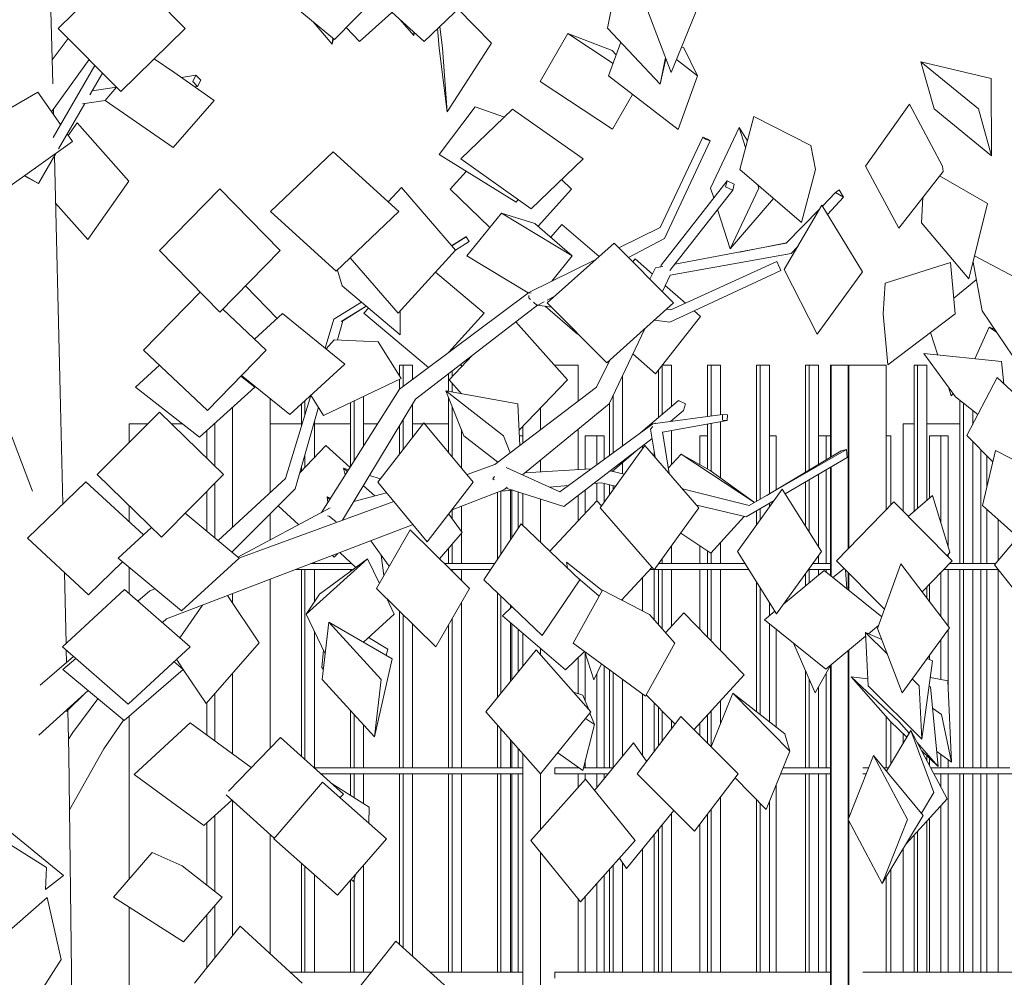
# Model space of a CAD drawing. Extents: x 169645 to 508157, y -5167 to 165945.
# Tile 4 of 130: x 262756 to 264434, y 5907 to 7539. Entities that reach past the tile are written whole.
import ezdxf

# ---------------------------------------------------------------- set-up
doc = ezdxf.new("R2010")
doc.units = 0
doc.header["$MEASUREMENT"] = 0
for name, color, linetype in [('Murs Périphériques', 7, 'Continuous'), ('Plomberie Sanitaire', 7, 'Continuous'), ('Végétation', 7, 'Continuous')]:
    doc.layers.add(name, color=color, linetype=linetype)

msp = doc.modelspace()

# ---------------------------------------------------------------- linework, layer by layer
at = {"layer": 'Murs Périphériques', "linetype": 'Continuous', "lineweight": 20}
for p, q in [((262942.8, 6818.5), (262942.8, 6850)), ((262942.8, 6850), (262974.1, 6850)), ((263015.1, 6850), (263033.8, 6850)), ((263087.5, 6850), (263088.8, 6850)), ((263182.8, 6850), (263236.3, 6850)), ((263258.3, 6850), (263319.9, 6850)), ((263341.9, 6850), (263365.9, 6850)), ((263425.4, 6850), (263443.2, 6850)), ((263446.6, 6850), (263486.9, 6850)), ((264261.8, 6701.1), (264261.8, 6850)), ((264261.8, 6850), (264280.3, 6850)), ((264302.3, 6850), (264358.6, 6850)), ((264380.6, 6850), (264381, 6850)), ((263075.1, 6791.6), (263075.1, 6838.7)), ((263613.9, 6830), (263607.7, 6830)), ((263720.1, 6830), (263720.1, 6772.7)), ((263739.6, 6830), (263720.1, 6830)), ((263752.3, 6830), (263739.6, 6830)), ((263739.6, 6830), (263739.6, 6780.4)), ((263752.3, 6789.6), (263752.3, 6830)), ((263915.5, 6830), (263915.5, 6780.3)), ((263928.4, 6830), (263915.5, 6830)), ((264045.5, 6830), (264034, 6830)), ((264045.5, 6737.8), (264045.5, 6830)), ((264130.6, 6830), (264117.5, 6830)), ((264138, 6830), (264130.6, 6830)), ((264130.6, 6830), (264130.6, 6788.5)), ((264241, 6830), (264233, 6830)), ((264241, 6712.3), (264241, 6830)), ((264306.5, 6830), (264306.5, 6723.3)), ((264326.1, 6830), (264306.5, 6830)), ((264338.7, 6830), (264326.1, 6830)), ((264326.1, 6830), (264326.1, 6682)), ((264338.7, 6640), (264338.7, 6830)), ((263817.8, 6812.8), (263817.8, 6807.7)), ((263837.3, 6803.1), (263837.3, 6795)), ((264394, 6612), (264394, 6806.4)), ((264404.3, 6796), (264404.3, 6741.6)), ((264130.6, 6771.7), (264130.6, 6612)), ((263739.6, 6748.8), (263739.6, 6718.8)), ((263752.3, 6716.6), (263752.3, 6748.4)), ((263075.1, 6667.1), (263075.1, 6735)), ((263594.9, 6737.2), (263594.9, 6655.8)), ((263605.8, 6734.3), (263605.8, 6672.1)), ((263720.1, 6737.6), (263720.1, 6698)), ((262942.8, 6683.1), (262942.8, 6710.7)), ((264404.3, 6704.2), (264404.3, 6612)), ((264423.8, 6686.7), (264423.8, 6617.1)), ((263915.5, 6642.3), (263915.5, 6612)), ((264338.7, 6623.5), (264338.7, 6627.9)), ((262942.8, 6560.8), (262942.8, 6605.6)), ((263837.3, 6601.7), (263837.3, 6516.3)), ((263915.5, 6602), (263915.5, 6499.7)), ((264130.6, 6602), (264130.6, 6597.5)), ((264326.1, 6596.9), (264326.1, 6521.9)), ((264338.7, 6505.3), (264338.7, 6602)), ((264394, 6264), (264394, 6602)), ((264404.3, 6602), (264404.3, 6264)), ((264423.8, 6602), (264423.8, 6264)), ((263817.8, 6588.5), (263817.8, 6531.2)), ((264306.5, 6576.7), (264306.5, 6547.7)), ((263594.9, 6538.7), (263594.9, 6538.6)), ((263594.9, 6509.5), (263594.9, 6414.1)), ((263605.8, 6500.2), (263605.8, 6427.6)), ((264045.5, 6333.7), (264045.5, 6500.4)), ((264338.7, 6397.5), (264338.7, 6499.9)), ((264326.1, 6482.4), (264326.1, 6414.5)), ((263720.1, 6460), (263720.1, 6377.6)), ((264306.5, 6455.5), (264306.5, 6448.5)), ((263752.3, 6264), (263752.3, 6437.8)), ((263739.6, 6424.2), (263739.6, 6264)), ((264130.6, 6425.3), (264130.6, 6264)), ((263817.8, 6389.9), (263817.8, 6284.9)), ((263075.1, 6319.7), (263075.1, 6375)), ((263837.3, 6374.9), (263837.3, 6291.8)), ((262942.8, 6075), (262942.8, 6352.4)), ((263915.5, 6340.2), (263915.5, 6318.8)), ((264241, 6271.1), (264241, 6342.1)), ((264261.8, 6305.7), (264261.8, 6322.6)), ((263594.9, 6309.3), (263594.9, 6264)), ((263605.8, 6296.9), (263605.8, 6264)), ((263720.1, 6276.5), (263720.1, 6264)), ((264306.5, 6280.5), (264306.5, 6268.1)), ((264326.1, 6286.8), (264326.1, 6264)), ((264338.7, 6264), (264338.7, 6277.7)), ((263594.9, 6254), (263594.9, 5916)), ((263605.8, 6254), (263605.8, 5916)), ((263720.1, 6254), (263720.1, 6244.6)), ((263739.6, 6254), (263739.6, 6230.1)), ((263752.3, 6245.7), (263752.3, 6254)), ((264130.6, 6254), (264130.6, 5916)), ((264326.1, 6254), (264326.1, 6231.2)), ((264338.7, 5916), (264338.7, 6254)), ((264394, 5916), (264394, 6254)), ((264404.3, 6254), (264404.3, 5916)), ((264423.8, 6254), (264423.8, 5916)), ((264045.5, 5916), (264045.5, 6235.9)), ((264326.1, 6199.2), (264326.1, 5916)), ((264306.5, 6177.8), (264306.5, 5916)), ((263075.1, 6064.2), (263075.1, 6170)), ((263915.5, 6168.4), (263915.5, 5916)), ((263837.3, 6150.4), (263837.3, 5916)), ((263817.8, 6126.5), (263817.8, 5916)), ((264261.8, 5916), (264261.8, 6125.7)), ((263752.3, 5916), (263752.3, 6080.8)), ((264241, 5916), (264241, 6091.2)), ((263739.6, 6066.6), (263739.6, 5916)), ((263720.1, 6044.6), (263720.1, 5916)), ((262942.8, 5520), (262942.8, 6026.6)), ((263075.1, 5923.6), (263075.1, 6013.8))]:
    msp.add_line(p, q, dxfattribs=at)
at = {"layer": 'Plomberie Sanitaire', "linetype": 'Continuous', "lineweight": 20}
for p, q in [((264231.4, 7089.7), (264342.4, 7125.1)), ((264350.4, 7037.8), (264342.4, 7125.1)), ((264231.4, 7089.7), (264227.5, 7037.8)), ((264348, 7064.3), (264386.5, 7095.3)), ((264235.5, 6950.6), (264227.5, 7037.8)), ((264235.5, 6950.6), (264350.4, 7037.8)), ((264321.1, 6967.3), (264308.4, 7005.9)), ((263409.4, 6950), (263403.4, 6950)), ((263403.4, 6950), (263403.4, 6931.8)), ((263409.4, 6913.8), (263409.4, 6950)), ((263409.4, 6950), (263425.4, 6950)), ((263425.4, 6925.8), (263425.4, 6950)), ((263505.6, 6950), (263508.9, 6950)), ((263508.9, 6947.1), (263508.9, 6950)), ((263667.7, 6950), (263707.9, 6950)), ((263707.9, 6889), (263707.9, 6950)), ((263850.9, 6866.1), (263850.9, 6949.5)), ((263851.3, 6950), (263866.9, 6950)), ((263866.9, 6879.8), (263866.9, 6950)), ((263934.4, 6950), (263928.4, 6950)), ((263928.4, 6950), (263928.4, 6862.5)), ((263934.4, 6863.3), (263934.4, 6950)), ((263934.4, 6950), (263950.4, 6950)), ((263950.4, 6865.4), (263950.4, 6950)), ((264018, 6950), (264012, 6950)), ((264012, 6950), (264012, 6718.2)), ((264018, 6721.6), (264018, 6950)), ((264018, 6950), (264034, 6950)), ((264034, 6731), (264034, 6950)), ((264101.5, 6950), (264095.5, 6950)), ((264095.5, 6950), (264095.5, 6767.6)), ((264101.5, 6771.2), (264101.5, 6950)), ((264101.5, 6950), (264117.5, 6950)), ((264117.5, 6780.7), (264117.5, 6950)), ((264168, 6950), (264138, 6950)), ((264138, 6950), (264138, 6793)), ((264139, 6950), (264139, 6793.6)), ((264169, 6950), (264168, 6950)), ((264168, 6637.1), (264168, 6950)), ((264168, 6950), (264232, 6950)), ((264169, 6638.1), (264169, 6950)), ((264169, 6950), (264233, 6950)), ((264233, 6704.1), (264233, 6950)), ((264286.3, 6950), (264280.3, 6950)), ((264280.3, 6950), (264280.3, 6700.8)), ((264286.3, 6706), (264286.3, 6950)), ((264286.3, 6950), (264302.3, 6950)), ((264302.3, 6719.7), (264302.3, 6950)), ((263486.9, 6935.6), (263486.9, 6905.4)), ((263492.9, 6930.5), (263492.9, 6940.2)), ((263783.4, 6812.3), (263783.4, 6931.7)), ((263844.9, 6941.8), (263844.9, 6861)), ((263403.4, 6925.9), (263403.4, 6909.3)), ((263492.9, 6904.3), (263492.9, 6919.8)), ((263508.9, 6901.4), (263508.9, 6901.9)), ((263767.4, 6800.7), (263767.4, 6897.9)), ((264343.8, 6898.1), (264339.1, 6912.5)), ((264343.8, 6898.1), (264346.9, 6901.8)), ((263182.8, 6732.6), (263182.8, 6893.2)), ((263236.3, 6883.9), (263236.3, 6846.2)), ((263242.3, 6866), (263242.3, 6889.4)), ((263319.9, 6886.4), (263319.9, 6777.1)), ((263325.9, 6786.6), (263325.9, 6889.2)), ((263341.9, 6811.9), (263341.9, 6896.8)), ((263425.4, 6826.9), (263425.4, 6883.9)), ((263486.9, 6894.8), (263486.9, 6801.6)), ((263761.4, 6885.3), (263761.4, 6796.3)), ((264358.6, 6890.1), (264358.6, 6612)), ((264364.6, 6612), (264364.6, 6885.3)), ((263118.8, 6673.9), (263118.8, 6878.4)), ((263492.9, 6794.4), (263492.9, 6879.9)), ((263643.9, 6840.3), (263643.9, 6877.5)), ((264380.6, 6849.3), (264380.6, 6872.7)), ((263088.8, 6851.2), (263088.8, 6778.2)), ((263258.3, 6792.9), (263258.3, 6854.6)), ((263403.4, 6847.2), (263403.4, 6798.5)), ((263409.4, 6806.2), (263409.4, 6857.2)), ((263866.9, 6854.4), (263866.9, 6855.5)), ((263928.4, 6849.8), (263928.4, 6773)), ((263934.4, 6769.3), (263934.4, 6850.9)), ((263950.4, 6757.8), (263950.4, 6853.8)), ((263508.9, 6775.1), (263508.9, 6840.4)), ((263613.9, 6846.2), (263613.9, 6817.4)), ((263707.9, 6772), (263707.9, 6841)), ((263866.9, 6780.5), (263866.9, 6838.5)), ((264380.6, 6612), (264380.6, 6820.1)), ((263242.3, 6776), (263242.3, 6798)), ((263570.4, 6784.9), (263570.4, 6784.3)), ((263643.9, 6768.2), (263643.9, 6788.8)), ((263783.4, 6765), (263783.4, 6784.1)), ((263236.3, 6776.8), (263236.3, 6769.7)), ((263767.4, 6769.1), (263767.4, 6770.4)), ((264117.5, 6640.7), (264117.5, 6764.1)), ((264138, 6776.1), (264138, 6591.5)), ((264139, 6776.7), (264139, 6590.7)), ((263088.8, 6748.8), (263088.8, 6655.7)), ((263761.4, 6746.2), (263761.4, 6729.3)), ((264095.5, 6751.2), (264095.5, 6675.7)), ((264101.5, 6666.2), (264101.5, 6754.7)), ((263570.4, 6733.4), (263570.4, 6619.3)), ((263576.4, 6628.3), (263576.4, 6735.7)), ((263592.4, 6652.1), (263592.4, 6737)), ((263613.9, 6731.7), (263613.9, 6676.7)), ((263767.4, 6737.6), (263767.4, 6744.8)), ((263643.9, 6648), (263643.9, 6722.1)), ((263707.9, 6684.9), (263707.9, 6728.3)), ((264034, 6708.8), (264034, 6715.2)), ((264270.4, 6692.3), (264312.1, 6728.1)), ((264341.4, 6631.4), (264312.1, 6728.1)), ((263182.8, 6652.2), (263182.8, 6696.5)), ((263492.9, 6688.6), (263492.9, 6703.6)), ((263508.9, 6666.5), (263508.9, 6709.9)), ((264012, 6702.3), (264012, 6678.2)), ((264018, 6686.6), (264018, 6705.8)), ((263508.9, 6612), (263508.9, 6663.8)), ((263950.4, 6612), (263950.4, 6648.2)), ((263118.8, 6630.7), (263118.8, 6632.6)), ((263486.9, 6638.1), (263486.9, 6612)), ((263492.9, 6612), (263492.9, 6645.1)), ((263866.9, 6612), (263866.9, 6641.9)), ((263928.4, 6633.8), (263928.4, 6612)), ((263934.4, 6612), (263934.4, 6630.7)), ((264336.8, 6625.4), (264341.4, 6631.4)), ((263322, 6612), (263252.5, 6612)), ((263258.3, 6612), (263258.3, 6614.2)), ((263319.9, 6614), (263319.9, 6612)), ((263565.5, 6612), (263480, 6612)), ((263992.2, 6612), (263845.4, 6612)), ((263850.9, 6612), (263850.9, 6619.6)), ((264138, 6612), (264107.6, 6612)), ((264117.5, 6612), (264117.5, 6625.7)), ((264419.5, 6612), (264340.7, 6612)), ((263226.3, 6602), (263324.2, 6602)), ((263236.3, 6602), (263236.3, 6283.6)), ((263242.3, 6278.2), (263242.3, 6602)), ((263258.3, 6546.8), (263258.3, 6602)), ((263319.9, 6602), (263319.9, 6598.8)), ((263490.2, 6602), (263558.7, 6602)), ((263492.9, 6599.4), (263492.9, 6602)), ((263508.9, 6583.5), (263508.9, 6602)), ((263830.3, 6602), (263837.1, 6602)), ((263838.3, 6602), (263998.5, 6602)), ((263844.9, 6602), (263844.9, 6507.7)), ((263850.9, 6500.9), (263850.9, 6602)), ((263866.9, 6505), (263866.9, 6602)), ((263928.4, 6602), (263928.4, 6486.5)), ((263934.4, 6480.3), (263934.4, 6602)), ((263950.4, 6463.9), (263950.4, 6602)), ((264095.5, 6595.1), (264095.5, 6574.2)), ((264100.4, 6602), (264138, 6602)), ((264101.5, 6579.2), (264101.5, 6602)), ((264117.5, 6592.5), (264117.5, 6602)), ((264142.2, 6588.1), (264161.5, 6603.5)), ((264165.7, 6569.2), (264163.3, 6601.6)), ((264168, 6567.3), (264168, 6596.8)), ((264169, 6566.6), (264169, 6595.9)), ((264331, 6602), (264423.9, 6602)), ((264358.6, 6602), (264358.6, 6264)), ((264364.6, 6264), (264364.6, 6602)), ((264380.6, 6264), (264380.6, 6602)), ((263182.8, 6297.8), (263182.8, 6585.4)), ((264012, 6580.6), (264012, 6360)), ((263570.4, 6562.1), (263570.4, 6383.9)), ((264018, 6355.3), (264018, 6571)), ((264302.3, 6553.2), (264302.3, 6572.4)), ((263118.8, 6544.6), (263118.8, 6561)), ((263508.9, 6264), (263508.9, 6545.5)), ((263576.4, 6391.3), (263576.4, 6556.3)), ((263783.4, 6549), (263783.4, 6551.5)), ((264034, 6523.1), (264034, 6545.6)), ((263403.4, 6531.2), (263403.4, 6264)), ((263592.4, 6536.2), (263592.4, 6541.1)), ((263409.4, 6264), (263409.4, 6525.3)), ((263492.9, 6264), (263492.9, 6517.7)), ((263592.4, 6411), (263592.4, 6511.6)), ((263258.3, 6264), (263258.3, 6497)), ((263425.4, 6264), (263425.4, 6509.5)), ((263486.9, 6507.2), (263486.9, 6264)), ((264034, 6342.7), (264034, 6509.7)), ((263613.9, 6493.3), (263613.9, 6437.6)), ((263643.9, 6456.3), (263643.9, 6467.7)), ((264111.9, 6391.6), (264075, 6476.7)), ((264168, 6176), (264168, 6463.6)), ((264169, 6178.4), (264169, 6464.4)), ((263707.9, 6390.4), (263707.9, 6451.7)), ((263761.4, 6431.1), (263761.4, 6264)), ((264095.5, 6429.5), (264095.5, 6264)), ((264111.9, 6391.6), (264138, 6438.7)), ((264138, 6438.7), (264138, 5480.8)), ((264139, 6439.5), (264139, 5480.7)), ((263118.8, 6287.6), (263118.8, 6425.2)), ((263767.4, 6264.2), (263767.4, 6426.8)), ((263783.4, 6283.8), (263783.4, 6415)), ((264101.5, 6264), (264101.5, 6415.6)), ((264117.5, 6264), (264117.5, 6401.7)), ((263088.8, 6390.8), (263088.8, 6309.6)), ((263950.4, 6339), (263950.4, 6378.2)), ((263319.9, 6362), (263319.9, 6264)), ((263844.9, 6367.2), (263844.9, 6301.8)), ((263850.9, 6309.6), (263850.9, 6361)), ((263934.4, 6300), (263934.4, 6360.8)), ((263325.9, 6264), (263325.9, 6355.5)), ((263866.9, 6330.5), (263866.9, 6344.6)), ((263928.4, 6354.3), (263928.4, 6306)), ((264233, 6264), (264233, 6351.1)), ((263341.9, 6264), (263341.9, 6337.9)), ((263570.4, 6337), (263570.4, 6264)), ((263576.4, 6264), (263576.4, 6330.2)), ((263592.4, 6264), (263592.4, 6312.1)), ((263613.9, 6287.8), (263613.9, 5498)), ((264302.3, 6276), (264302.3, 6284.5)), ((263613.9, 6264), (263258.2, 6264)), ((263709.7, 6264), (263667.9, 6264)), ((263667.9, 6264), (263667.9, 6254)), ((263707.9, 6264), (263707.9, 6265.3)), ((263767.2, 6264), (263716.9, 6264)), ((264138, 6264), (264056.9, 6264)), ((264202.8, 6264), (264192.9, 6264)), ((264236.7, 6264), (264228.6, 6264)), ((264443.9, 6264), (264308.7, 6264)), ((263269.3, 6254), (263613.9, 6254)), ((263319.9, 6254), (263319.9, 6217.2)), ((263325.9, 6213.4), (263325.9, 6254)), ((263341.9, 6203.3), (263341.9, 6254)), ((263403.4, 6254), (263403.4, 5963.3)), ((263409.4, 5957.9), (263409.4, 6254)), ((263425.4, 5943.4), (263425.4, 6254)), ((263486.9, 6254), (263486.9, 5916)), ((263492.9, 5916), (263492.9, 6254)), ((263508.9, 5916), (263508.9, 6254)), ((263570.4, 6254), (263570.4, 5916)), ((263576.4, 5916), (263576.4, 6254)), ((263592.4, 5916), (263592.4, 6254)), ((263643.9, 6158.9), (263643.9, 6253.9)), ((263667.9, 6254), (263759.1, 6254)), ((263707.9, 6230.9), (263707.9, 6254)), ((264052.9, 6254), (264138, 6254)), ((264095.5, 6254), (264095.5, 5916)), ((264101.5, 5916), (264101.5, 6254)), ((264117.5, 5916), (264117.5, 6254)), ((264192.9, 6254), (264198.8, 6254)), ((264314, 6254), (264451.3, 6254)), ((264358.6, 6254), (264358.6, 5916)), ((264364.6, 5916), (264364.6, 6254)), ((264380.6, 5916), (264380.6, 6254)), ((263950.4, 5916), (263950.4, 6214)), ((264012, 6209.9), (264012, 5916)), ((263118.8, 5978), (263118.8, 6208)), ((263934.4, 5916), (263934.4, 6193.1)), ((264018, 5916), (264018, 6203.8)), ((264034, 5916), (264034, 6207.5)), ((263088.8, 6182.6), (263088.8, 6053.4)), ((263866.9, 5916), (263866.9, 6186.7)), ((263928.4, 6185.2), (263928.4, 5916)), ((264168, 5477.7), (264168, 6175.8)), ((263844.9, 6159.7), (263844.9, 5916)), ((263850.9, 5916), (263850.9, 6167.1)), ((264169, 5477.3), (264169, 6174)), ((264302.3, 5916), (264302.3, 6173.2)), ((263182.8, 5947.8), (263182.8, 6150.3)), ((264280.3, 6149.1), (264280.3, 5916)), ((264286.3, 5916), (264286.3, 6155.7)), ((263643.9, 5497), (263643.9, 6119.7)), ((263236.3, 6101.6), (263236.3, 5916)), ((263242.3, 5916), (263242.3, 6096.3)), ((263341.9, 5916), (263341.9, 6097.8)), ((263767.4, 5916), (263767.4, 6097.9)), ((263783.4, 5916), (263783.4, 6102.5)), ((263258.3, 5916), (263258.3, 6082.2)), ((263761.4, 6091.1), (263761.4, 5916)), ((264233, 5916), (264233, 6077.8)), ((263319.9, 6072.3), (263319.9, 5916)), ((263325.9, 5916), (263325.9, 6073.6)), ((263088.8, 6029.6), (263088.8, 5940.7)), ((263707.9, 5916), (263707.9, 6040.8)), ((263355.3, 5916), (263217.4, 5916)), ((263613.9, 5916), (263455.7, 5916)), ((264138, 5916), (263667.9, 5916)), ((263667.9, 5916), (263667.9, 5906)), ((265023.2, 5916), (264192.9, 5916))]:
    msp.add_line(p, q, dxfattribs=at)
at = {"layer": 'Végétation', "linetype": 'Continuous', "lineweight": 20}
for p, q in [((262812.4, 7429.4), (262807.4, 7621.2)), ((262821.9, 7523.9), (262931.3, 7631.7)), ((263037.9, 7523.9), (262931.3, 7631.7)), ((263757.8, 7524.4), (263776.7, 7619.9)), ((263292.5, 7505.2), (263177.9, 7599.9)), ((263292.5, 7505.2), (263385.5, 7599.9)), ((263335.3, 7501.8), (263443.6, 7599.5)), ((263445.6, 7501.5), (263546.7, 7599.6)), ((263866.3, 7448.5), (263918.9, 7577.6)), ((263560.4, 7498.9), (263503.1, 7557.3)), ((263866.3, 7448.5), (263826.6, 7553)), ((263288.6, 7497.1), (263256.5, 7534.9)), ((263445.6, 7501.5), (263390.3, 7551.4)), ((263427.7, 7511.8), (263404.7, 7538.4)), ((262928.5, 7416.1), (262821.9, 7523.9)), ((262928.5, 7416.1), (263037.9, 7523.9)), ((263335.3, 7501.8), (263312.5, 7525.5)), ((263470.9, 7490.1), (263468.4, 7523.6)), ((263476.7, 7490.1), (263471.9, 7527.1)), ((263847.6, 7429), (263757.8, 7524.4)), ((262811.4, 7470.1), (262838.8, 7506.8)), ((263288.6, 7497.1), (263289.6, 7507.5)), ((263288.6, 7497.1), (263291, 7506.4)), ((263427.7, 7511.8), (263427.9, 7517.6)), ((263427.7, 7511.8), (263428.8, 7516.7)), ((263643, 7433.5), (263690.2, 7515.1)), ((263766.1, 7486.1), (263690.2, 7515.1)), ((263767.3, 7464.1), (263690.2, 7515.1)), ((263484.8, 7381.8), (263470.9, 7490.1)), ((263484.8, 7381.8), (263476.7, 7490.1)), ((263484.8, 7381.8), (263560.4, 7498.9)), ((263759.7, 7443.1), (263780.4, 7500.4)), ((263766.1, 7486.1), (263772.6, 7478.9)), ((263888, 7490.6), (263884.2, 7492.4)), ((263888, 7490.6), (263911.1, 7443.1)), ((262810.4, 7381.9), (262874.5, 7470.7)), ((263018.9, 7449.5), (262985.5, 7472.2)), ((263847.6, 7429), (263856.5, 7474.3)), ((263847.6, 7429), (263857.4, 7471.8)), ((263911.1, 7443.1), (263875.3, 7470.7)), ((262813.2, 7338.1), (262884.2, 7460.9)), ((264314.5, 7386.9), (264292.2, 7466.9)), ((264411.9, 7438.6), (264292.2, 7466.9)), ((264390.1, 7386.9), (264292.2, 7466.9)), ((262875.8, 7410.6), (262897.3, 7447.5)), ((263087.7, 7401.2), (263018.9, 7449.5)), ((263032, 7440.3), (263056.4, 7444)), ((263056.4, 7444), (263051, 7433.2)), ((263064.8, 7435.5), (263056.4, 7444)), ((263059.4, 7424.8), (263064.8, 7435.5)), ((263878.1, 7351.7), (263759.7, 7443.1)), ((263878.1, 7351.7), (263911.1, 7443.1)), ((264412.5, 7306.9), (264411.9, 7438.6)), ((262879.8, 7417.6), (262920.9, 7423.7)), ((262901.6, 7401.2), (262921.1, 7423.5)), ((263051, 7433.2), (263059.4, 7424.8)), ((263055.1, 7424.1), (263059.4, 7424.8)), ((263766.4, 7352), (263643, 7433.5)), ((262723.2, 7378.6), (262787, 7415.1)), ((262825.8, 7359.9), (262787, 7415.1)), ((262863.1, 7395.4), (262901.7, 7401.1)), ((263017.5, 7320.9), (262901.6, 7401.2)), ((263017.5, 7320.9), (263087.7, 7401.2)), ((263766.4, 7352), (263800.8, 7411.4)), ((262813.7, 7377.1), (262813.5, 7386.2)), ((262822.1, 7318.6), (262867.3, 7396)), ((262863, 7395.5), (262863.1, 7395.4)), ((263471.1, 7308.9), (263532.6, 7390.1)), ((263507.7, 7301.5), (263596.2, 7386.2)), ((263582.3, 7372.9), (263532.6, 7390.1)), ((263716.2, 7301.5), (263596.2, 7386.2)), ((264197.8, 7289.4), (264272.4, 7394.9)), ((264329, 7289.4), (264272.4, 7394.9)), ((264412.5, 7306.9), (264314.5, 7386.9)), ((264412.5, 7306.9), (264390.1, 7386.9)), ((263983.3, 7283.3), (264007.2, 7373.6)), ((264104.5, 7324.6), (264007.2, 7373.6)), ((262838.7, 7341.6), (262853.8, 7363.1)), ((262942, 7263.7), (262853.8, 7363.1)), ((263933.6, 7251.8), (263982.4, 7354.9)), ((263996.3, 7332.5), (263982.4, 7354.9)), ((263993.3, 7321.2), (263982.4, 7354.9)), ((262846.2, 7331), (262837, 7344)), ((263847.7, 7184.7), (263920.4, 7338.5)), ((263920.4, 7338.5), (263925, 7335.4)), ((263928.2, 7335.3), (263920.4, 7338.5)), ((263925, 7335.4), (263932.8, 7332.2)), ((263932.8, 7332.2), (263928.2, 7335.3)), ((262727.1, 7246.8), (262846.2, 7331)), ((263855.1, 7166), (263932.8, 7332.2)), ((264112.2, 7283.3), (264104.5, 7324.6)), ((262787.9, 7259.9), (262817.5, 7310.7)), ((262824.9, 6904.7), (262815.4, 7307)), ((263183.7, 7211.9), (263290.5, 7313.6)), ((263402.2, 7211.9), (263290.5, 7313.6)), ((263602.1, 7227.6), (263471.1, 7308.9)), ((263627.6, 7216.7), (263507.7, 7301.5)), ((263627.6, 7216.7), (263716.2, 7301.5)), ((262782.2, 7285.7), (262782.8, 7285.4)), ((262782.5, 7285.9), (262782.9, 7285.7)), ((262782.8, 7285.4), (262783.5, 7286.7)), ((264088.4, 7192.9), (263983.3, 7283.3)), ((264088.4, 7192.9), (264112.2, 7283.3)), ((264254.4, 7183.8), (264197.8, 7289.4)), ((264329, 7289.4), (264329.9, 7280.2)), ((262763.7, 7272.7), (262787.9, 7259.9)), ((262764.3, 7273.1), (262773.3, 7268)), ((262773.3, 7268), (262787.9, 7259.9)), ((263489.9, 7249.9), (263517.2, 7280.3)), ((264254.4, 7183.8), (264329.9, 7280.2)), ((264405.5, 7225.7), (264324, 7272.7)), ((262872.1, 7164.4), (262942, 7263.7)), ((262994.1, 7145.5), (263097.1, 7250.6)), ((263200.2, 7145.5), (263097.1, 7250.6)), ((263384.1, 7228.3), (263406.6, 7252.9)), ((263498.9, 7145.8), (263406.6, 7252.9)), ((263557.4, 7184.8), (263489.9, 7249.9)), ((263639.6, 7186.7), (263696.3, 7249.9)), ((263696.3, 7249.9), (263679.3, 7266.2)), ((263849.4, 7120.5), (263961.9, 7264.3)), ((263939.1, 7235.1), (263933.6, 7251.8)), ((263961.9, 7264.3), (263959.3, 7253.9)), ((263959.3, 7253.9), (263971.4, 7248.4)), ((263974, 7258.7), (263961.9, 7264.3)), ((263967.1, 7148.6), (264015.9, 7251.8)), ((263971.4, 7248.4), (263974, 7258.7)), ((264015.9, 7251.8), (264014.3, 7256.6)), ((263864.2, 7111.5), (263971.4, 7248.4)), ((263967.1, 7148.6), (264040.8, 7233.9)), ((264124.1, 7221), (264146.7, 7244.3)), ((264132.8, 7206.9), (264160, 7236.1)), ((264153, 7249.1), (264146.7, 7244.3)), ((264146.7, 7244.3), (264160, 7236.1)), ((264160, 7236.1), (264153, 7249.1)), ((264293.2, 7192.4), (264295.5, 7236.3)), ((262872.1, 7164.4), (262817.3, 7226.1)), ((263602.1, 7227.6), (263605.6, 7232.3)), ((264059, 7113), (264123, 7222.7)), ((264192.7, 7109.4), (264123, 7222.7)), ((264373.9, 7097.1), (264405.5, 7225.7)), ((263295.3, 7110.1), (263183.7, 7211.9)), ((263295.3, 7110.1), (263402.2, 7211.9)), ((263518.3, 7136.3), (263577.1, 7209.3)), ((263634.2, 7191.4), (263577.1, 7209.3)), ((263697.7, 7136.3), (263577.1, 7209.3)), ((263967.1, 7148.6), (263945.5, 7215.3)), ((264062.5, 7157.8), (264119, 7215.8)), ((263634.2, 7191.4), (263697.7, 7136.3)), ((263661.1, 7168.1), (263680.2, 7189.7)), ((263743.6, 7135.4), (263680.2, 7189.7)), ((263777.4, 7149.8), (263847.7, 7184.7)), ((264373.9, 7097.1), (264293.2, 7192.4)), ((263492.2, 7153.6), (263516.3, 7168.7)), ((263492.4, 7153.4), (263517, 7168.7)), ((263515.8, 7168), (263517, 7168.7)), ((263516.3, 7168.7), (263517, 7168.7)), ((263517, 7168.7), (263521.9, 7160.6)), ((263793.5, 7133.6), (263855.1, 7166)), ((263498.6, 7146.1), (263521.9, 7160.6)), ((263655.2, 7056.1), (263769.1, 7158.2)), ((263870.6, 7056.1), (263769.1, 7158.2)), ((263872.5, 7122.1), (264062.5, 7157.8)), ((263982.7, 7142.8), (264063.2, 7158.5)), ((264070.7, 7140.3), (264082.1, 7152.5)), ((263097.2, 7040.5), (262994.1, 7145.5)), ((263097.2, 7040.5), (263200.2, 7145.5)), ((263401.1, 7038.7), (263319.6, 7133.2)), ((263401.1, 7038.7), (263498.9, 7145.8)), ((263622.6, 7073.2), (263518.3, 7136.3)), ((263662.9, 7093.1), (263697.7, 7136.3)), ((263864.7, 7103.3), (264070.7, 7140.3)), ((264495.1, 7076.8), (264383.5, 7136.3)), ((263623.9, 7073.8), (263738, 7130.3)), ((263801, 7126), (263804.9, 7131)), ((263834.5, 7105.1), (263804.9, 7131)), ((263830.3, 7096.6), (263840, 7115.9)), ((263840, 7115.9), (263852, 7118.2)), ((263849.4, 7120.5), (263848.6, 7117.6)), ((263866.1, 7044.6), (264046.5, 7126.6)), ((264046.5, 7126.6), (264051.5, 7115.5)), ((264051.5, 7115.5), (264053.3, 7111.2)), ((264396.3, 7042.7), (264380.9, 7125.5)), ((263305.7, 7085.4), (263297.5, 7112.2)), ((263547.9, 7038.7), (263465, 7108.6)), ((263851.5, 7075.4), (263864.7, 7103.3)), ((263864.4, 7023.3), (264053.3, 7111.2)), ((264115.5, 7003.2), (264059, 7113)), ((264115.5, 7003.2), (264192.7, 7109.4)), ((263194.8, 7029.8), (263140.9, 7085)), ((263404.7, 7001.7), (263305.7, 7085.4)), ((263890.7, 7055.8), (263856.4, 7085.9)), ((262967.2, 6975.5), (263063.7, 7074.5)), ((263403.3, 6909.3), (263623.2, 7073.6)), ((263623.2, 7073.6), (263627.9, 7073)), ((263623.7, 7068.6), (263623.6, 7065.1)), ((263623.6, 7065.1), (263626.8, 7062.1)), ((263623.9, 7073.8), (263623.9, 7073.5)), ((263654.9, 7060.7), (263667.9, 7067.5)), ((263291.5, 7028.5), (263338.5, 7057.7)), ((263304, 7024.3), (263346.5, 7050.9)), ((263306.8, 7025.8), (263346.6, 7050.8)), ((263430.5, 6892.4), (263638.8, 7052.1)), ((263632, 7057.3), (263638.1, 7051.8)), ((263638.1, 7051.8), (263650.1, 7058.2)), ((263638.8, 7052.1), (263662.3, 7049.1)), ((263706.6, 7003.2), (263651.5, 7050.4)), ((263756.8, 6954.1), (263655.2, 7056.1)), ((263756.8, 6954.1), (263870.6, 7056.1)), ((263176.2, 6975.5), (263102.1, 7045.5)), ((263156.3, 6994.3), (263204, 7038.3)), ((263310.3, 6952), (263204, 7038.3)), ((263342.8, 7038.7), (263350.7, 7047.4)), ((263452.7, 6946.2), (263342.8, 7038.7)), ((263404.7, 7001.7), (263404.8, 7042.8)), ((263487.6, 6972.3), (263547.9, 7038.7)), ((263839.9, 6935.4), (263916.5, 7033.2)), ((263858.8, 7045.5), (263866.1, 7044.6)), ((263916.5, 7033.2), (263905.8, 7042.6)), ((264461.6, 6946.3), (264396.3, 7042.7)), ((263276.6, 6979.3), (263291.5, 7028.5)), ((263297.6, 6993.2), (263306.8, 7025.8)), ((263689.7, 6925.3), (263601.9, 7023.7)), ((263837.8, 7026.7), (263864.4, 7023.3)), ((264383.8, 6960.8), (264408.4, 7015.1)), ((264417.4, 7011.6), (264408.4, 7015.1)), ((264420.9, 7006.4), (264408.4, 7015.1)), ((263706.6, 7003.2), (263707.2, 7003.9)), ((263761, 6884.4), (263821.5, 7012.1)), ((262778, 6735.6), (262681.5, 6985.4)), ((263292.2, 6993.5), (263278.6, 6977.7)), ((263292.2, 6993.5), (263367.3, 6989.9)), ((263406.2, 6927.2), (263367.3, 6989.9)), ((263076.1, 6872.9), (262967.2, 6975.5)), ((263076.1, 6872.9), (263176.2, 6975.5)), ((263487.9, 6925.3), (263528.1, 6967.2)), ((263839.9, 6935.4), (263801.2, 6969.4)), ((264429.2, 6956.1), (264297.2, 6969.8)), ((264351.2, 6895.9), (264297.2, 6969.8)), ((262953.3, 6912.7), (262994.4, 6950)), ((263216.7, 6865.8), (263310.3, 6952)), ((263739.1, 6912.8), (263761.9, 6958.7)), ((264433.6, 6918.3), (264429.2, 6956.1)), ((263156.6, 6912.7), (263132.9, 6931.1)), ((263216.7, 6865.8), (263134.4, 6932.6)), ((263144.3, 6922.3), (263145.5, 6923.5)), ((263273.7, 6864.6), (263406.2, 6927.2)), ((263509.3, 6901.4), (263487.9, 6925.3)), ((263607.2, 6839.3), (263689.7, 6925.3)), ((264370.6, 6830.2), (264422.1, 6929)), ((264500.3, 6856.2), (264422.1, 6929)), ((262829.5, 6713.7), (262824.9, 6904.7)), ((263062.7, 6827.5), (262953.3, 6912.7)), ((263062.7, 6827.5), (263156.6, 6912.7)), ((263209.3, 6756.8), (263252.1, 6898.5)), ((263273.7, 6864.6), (263252.5, 6898.8)), ((263270.5, 6698.9), (263403.3, 6909.3)), ((263513.3, 6829.5), (263482.2, 6906.2)), ((263604.9, 6884.2), (263482.2, 6906.2)), ((263580.5, 6829.5), (263482.2, 6906.2)), ((263566.1, 6781), (263739.1, 6912.8)), ((263306.5, 6686), (263430.5, 6892.4)), ((263608.5, 6813.3), (263604.9, 6884.2)), ((263612.8, 6763.3), (263761, 6884.4)), ((263815, 6835.4), (263879.1, 6890.2)), ((263879.1, 6890.2), (263890.9, 6884.3)), ((263890.9, 6884.3), (263887.3, 6872.9)), ((264389.3, 6865.9), (264351.2, 6895.9)), ((262888.3, 6763.7), (262994.3, 6870.3)), ((263103.7, 6763.7), (262994.3, 6870.3)), ((263225.7, 6739.4), (263265.1, 6878.5)), ((263835.2, 6850.2), (263953.8, 6865.9)), ((263865.4, 6854.2), (263887.3, 6872.9)), ((263953.8, 6865.9), (263953.7, 6856.4)), ((263962.3, 6865.4), (263953.8, 6865.9)), ((263962.1, 6856), (263962.3, 6865.4)), ((263366.4, 6750.7), (263444.9, 6852.1)), ((263529.2, 6750.7), (263444.9, 6852.1)), ((263676.5, 6734.3), (263835.2, 6850.2)), ((263839.8, 6851.3), (263839.3, 6850.7)), ((263840.4, 6850.8), (263839.8, 6851.3)), ((263851.6, 6835.7), (263962.1, 6856)), ((263953.7, 6856.4), (263962.1, 6856)), ((263834.9, 6845.6), (263831.2, 6841.3)), ((263831.2, 6841.3), (263838.9, 6793.1)), ((263851.4, 6836.4), (263862.8, 6765.7)), ((264414.7, 6785.4), (264370.6, 6830.2)), ((263233.5, 6766.6), (263277.7, 6813.4)), ((263319.1, 6775.9), (263277.7, 6813.4)), ((263570.8, 6784.6), (263513.3, 6829.5)), ((263592.1, 6800.8), (263580.5, 6829.5)), ((263683.4, 6709.5), (263833.8, 6825.1)), ((263745.5, 6707.2), (263821.6, 6813)), ((263766.2, 6769.4), (263809.8, 6806.7)), ((263913.8, 6707.2), (263821.6, 6813)), ((263861.4, 6774.5), (263883.4, 6798.5)), ((263933, 6770.4), (263883.4, 6798.5)), ((264008.2, 6716), (263883.4, 6798.5)), ((263999.3, 6710.9), (264165.1, 6806.4)), ((264028.1, 6727.5), (264156.3, 6803.9)), ((264156.3, 6803.9), (264165.1, 6806.4)), ((264165.1, 6806.4), (264166.5, 6792.8)), ((264396.9, 6710.8), (264419.3, 6804.7)), ((264521, 6751.9), (264419.3, 6804.7)), ((263518.5, 6763.6), (263566.1, 6781)), ((264060.8, 6730.9), (264166.5, 6792.8)), ((262997.7, 6657.2), (262888.3, 6763.7)), ((262997.7, 6657.2), (263103.7, 6763.7)), ((263310.9, 6763), (263308, 6774.4)), ((263316.6, 6772), (263308, 6774.4)), ((263314.5, 6768.7), (263308, 6774.4)), ((263585.4, 6775.8), (263676.5, 6734.3)), ((263616.8, 6766.6), (263729.9, 6773.3)), ((263762.5, 6770.3), (263786.6, 6764.3)), ((263933, 6770.4), (264008.4, 6716.1)), ((262769.2, 6655.2), (262868.6, 6751.6)), ((262966.9, 6660.9), (262868.6, 6751.6)), ((263094.1, 6651.3), (263209.3, 6756.8)), ((263371.1, 6756.7), (263352.2, 6762)), ((263450.8, 6649.2), (263366.4, 6750.7)), ((263450.8, 6649.2), (263529.2, 6750.7)), ((263565.1, 6760.7), (263562.5, 6756.7)), ((263562.5, 6756.7), (263564.7, 6755)), ((263734, 6748.4), (263747.6, 6749.5)), ((263747.6, 6749.5), (263771.8, 6743.8)), ((263117.8, 6631.5), (263225.7, 6739.4)), ((263325.8, 6718.1), (263381.3, 6732.7)), ((263361.3, 6727.4), (263341.8, 6744.7)), ((263493, 6703.9), (263581.2, 6737.5)), ((263576.5, 6735.7), (263596.3, 6737.3)), ((263581.2, 6737.5), (263587, 6742.3)), ((263585.3, 6740.8), (263683.4, 6709.5)), ((263658.8, 6742.3), (263691.1, 6744.9)), ((263885.8, 6739.3), (263999.3, 6710.9)), ((263979.2, 6632.7), (264055.7, 6739.1)), ((264122.5, 6632.7), (264055.7, 6739.1)), ((263129.5, 6621.1), (263393.7, 6717.9)), ((263281.3, 6716.1), (263280.1, 6725.6)), ((263286, 6723.5), (263280.1, 6725.6)), ((263284.6, 6721.4), (263280.1, 6725.6)), ((263659.7, 6633), (263739.5, 6718.9)), ((263747.7, 6710.2), (263739.5, 6718.9)), ((263994, 6691.8), (264041.8, 6719.8)), ((264148.3, 6616.8), (264245.7, 6717.2)), ((264345.4, 6616.8), (264245.7, 6717.2)), ((263129.9, 6621.5), (263038.1, 6697.9)), ((263128, 6623), (263285.5, 6706.9)), ((263231.8, 6678.3), (263196.6, 6710.3)), ((263510, 6665.1), (263487.3, 6696.4)), ((263837.7, 6601.3), (263745.5, 6707.2)), ((263837.7, 6601.3), (263913.8, 6707.2)), ((263910.1, 6711.4), (263994, 6691.8)), ((264501.9, 6616.8), (264396.9, 6710.8)), ((263280.7, 6693.4), (263283.5, 6692.6)), ((263283.5, 6692.6), (263295.3, 6683.3)), ((263546.9, 6584.4), (263610.8, 6679.6)), ((263710.6, 6584.4), (263610.8, 6679.6)), ((263934, 6630.1), (263990.9, 6692.5)), ((262923.8, 6621.5), (262980.8, 6673.7)), ((263006.4, 6518), (263426.5, 6678.4)), ((263364.2, 6569.7), (263421.5, 6669.3)), ((263495.9, 6596.5), (263421.5, 6669.3)), ((263471.6, 6620.2), (263510, 6665.1)), ((263934, 6630.1), (263882.8, 6663.9)), ((262873.5, 6558.9), (262769.2, 6655.2)), ((263386, 6607.5), (263354.5, 6650.9)), ((264417.7, 6609.9), (264457.3, 6656.8)), ((263292.3, 6623.2), (263298.2, 6629.4)), ((263329, 6605.5), (263301.9, 6630.8)), ((264046, 6526.4), (263979.2, 6632.7)), ((264046, 6526.4), (264122.5, 6632.7)), ((262873.5, 6558.9), (262931.5, 6615)), ((263031.7, 6531.6), (262923.8, 6621.5)), ((263031.7, 6531.6), (263129.9, 6621.5)), ((263244.5, 6525.9), (263349.1, 6620.3)), ((263267.2, 6560.2), (263349.1, 6620.3)), ((263292.3, 6623.2), (263289.2, 6626)), ((263369.3, 6578.4), (263349.1, 6620.3)), ((263376.8, 6591.5), (263372.3, 6626.2)), ((263748.9, 6566.2), (263688.1, 6614.2)), ((263689.6, 6604.5), (263688.1, 6614.2)), ((264230, 6534.4), (264148.3, 6616.8)), ((264294.1, 6563.9), (264345.4, 6616.8)), ((262835.2, 6476), (262832.3, 6597)), ((263385.7, 6607), (263385.7, 6607.8)), ((263522.8, 6569.7), (263495.9, 6596.5)), ((263781.9, 6549.8), (263833.8, 6605.8)), ((264058.1, 6543.2), (264127, 6600.4)), ((264225.2, 6521.3), (264127, 6600.4)), ((264218.1, 6501.6), (264257.9, 6611.6)), ((264340.7, 6502.7), (264257.9, 6611.6)), ((264499.3, 6506.1), (264417.7, 6609.9)), ((263646.7, 6489.3), (263546.9, 6584.4)), ((263646.7, 6489.3), (263710.6, 6584.4)), ((263743.6, 6556.6), (263707.1, 6587.7)), ((262829.1, 6470.4), (262934.6, 6568)), ((263046.4, 6470.4), (262934.6, 6568)), ((262957.5, 6548), (262978.1, 6565.7)), ((262978.1, 6565.7), (262986.9, 6568.9)), ((263465.5, 6470), (263364.2, 6569.7)), ((263465.5, 6470), (263522.8, 6569.7)), ((263699.4, 6476.6), (263749.2, 6566.8)), ((263829.6, 6525.1), (263749.2, 6566.8)), ((263164, 6477.1), (263110.1, 6557.6)), ((263244.5, 6525.9), (263267.2, 6560.2)), ((263394.4, 6525.9), (263381.6, 6552.6)), ((263029.2, 6485.4), (263067.5, 6541.4)), ((263578.8, 6523.2), (263594.9, 6538.6)), ((263856.9, 6494.1), (263888, 6527.9)), ((263991, 6422.4), (263888, 6527.9)), ((264025.7, 6516.3), (264043.2, 6530.8)), ((262999.3, 6511.5), (263006.4, 6518)), ((263276.8, 6458.4), (263244.5, 6525.9)), ((263271.7, 6414.7), (263283.2, 6512.4)), ((263391, 6449.9), (263283.2, 6512.4)), ((263372.3, 6414.7), (263283.2, 6512.4)), ((263341.8, 6478.4), (263394.4, 6525.9)), ((263686.6, 6431.3), (263578.8, 6523.2)), ((263872.4, 6476.6), (263829.6, 6525.1)), ((264130.2, 6432.2), (264025.7, 6516.3)), ((264202.3, 6403.8), (264197.5, 6494.8)), ((264225.3, 6483), (264197.5, 6494.8)), ((264235, 6457.5), (264197.5, 6494.8)), ((264202.9, 6492.6), (264220, 6506.8)), ((264260.3, 6391.7), (264218.1, 6501.6)), ((264260.3, 6391.7), (264340.7, 6502.7)), ((263383.6, 6466.2), (263350.7, 6486.4)), ((264130.2, 6432.2), (264197.8, 6488.4)), ((262940.9, 6372.8), (262829.1, 6470.4)), ((262835.9, 6443.6), (262835.4, 6464.9)), ((262940.9, 6372.8), (263046.4, 6470.4)), ((263073.8, 6373.6), (263164, 6477.1)), ((263270.8, 6434.9), (263274, 6464.4)), ((263380.9, 6455.8), (263383.6, 6466.2)), ((263550.6, 6359.4), (263636.2, 6465.1)), ((263729.7, 6359.4), (263636.2, 6465.1)), ((263686.6, 6431.3), (263719, 6462.2)), ((263822.6, 6386.4), (263699.4, 6476.6)), ((263734.7, 6413.9), (263719.5, 6461.9)), ((263822.6, 6386.4), (263872.4, 6476.6)), ((262790.8, 6404.8), (262848, 6453.9)), ((262829.9, 6431.7), (262851.8, 6450.6)), ((263034.9, 6431.7), (263019, 6445)), ((263034.9, 6431.7), (263023.3, 6449)), ((263360.9, 6317.1), (263391, 6449.9)), ((264293.9, 6312.8), (264312, 6446.1)), ((264312, 6446.1), (264302.6, 6450.1)), ((262933.9, 6344.7), (262829.9, 6431.7)), ((262933.9, 6344.7), (263034.9, 6431.7)), ((263073.8, 6373.6), (263034.9, 6431.7)), ((263273.7, 6431.5), (263270.8, 6434.9)), ((263734.7, 6413.9), (263747.7, 6441.2)), ((263360.9, 6317.1), (263271.7, 6414.7)), ((263360.9, 6317.1), (263372.3, 6414.7)), ((263905.3, 6329), (263991, 6422.4)), ((264240.1, 6342.9), (264173.3, 6419.3)), ((264201.6, 6415.7), (264173.3, 6419.3)), ((264254.7, 6342.9), (264173.3, 6419.3)), ((264289.2, 6403.8), (264277.5, 6415.4)), ((264338.1, 6412.2), (264308.2, 6417.9)), ((264344.3, 6273.6), (264338.1, 6412.2)), ((262788.7, 6319.5), (262872.6, 6396)), ((264293.9, 6312.8), (264202.3, 6403.8)), ((264293.9, 6312.8), (264289.2, 6403.8)), ((264308.4, 6402.3), (264306.1, 6402.6)), ((264321.5, 6266.4), (264308.4, 6402.3)), ((262835.8, 6360.3), (262868.2, 6392)), ((262846.6, 6324.4), (262889.4, 6381.9)), ((263715.9, 6388), (263700.1, 6392.8)), ((263715.9, 6388), (263725.3, 6364.4)), ((263873, 6338.4), (263823.9, 6388.7)), ((263934.5, 6299.9), (263971.8, 6391.5)), ((264060.4, 6322), (263971.8, 6391.5)), ((264068.5, 6292.4), (263971.8, 6391.5)), ((262839.7, 6286.9), (262837.9, 6362.4)), ((264327.3, 6354.7), (264312, 6365.8)), ((262899.6, 6296.2), (262933.2, 6345.3)), ((263644, 6253.7), (263550.6, 6359.4)), ((263644, 6253.7), (263729.7, 6359.4)), ((263735.6, 6338), (263720.7, 6348.4)), ((263728, 6357.4), (263735.6, 6338)), ((263808.2, 6253.8), (263882.9, 6351.4)), ((263980.9, 6253.8), (263882.9, 6351.4)), ((264344.3, 6273.6), (264327.3, 6354.7)), ((262951.1, 6253), (263046.7, 6340.5)), ((263150.4, 6264.4), (263046.7, 6340.5)), ((263715.8, 6259.8), (263735.6, 6338)), ((264233.3, 6258.3), (264275, 6327.6)), ((264268.2, 6316.5), (264240.1, 6342.9)), ((264272.1, 6322.9), (264254.7, 6342.9)), ((264336.8, 6211), (264275, 6327.6)), ((264314.1, 6222.1), (264275, 6327.6)), ((262839.1, 6312.7), (262846.6, 6324.4)), ((263111.7, 6224.5), (263200.5, 6316)), ((263308, 6219.1), (263200.5, 6316)), ((264060.4, 6322), (264068.5, 6292.4)), ((262840.9, 6192.7), (262899.6, 6296.2)), ((263735.8, 6225.5), (263802.3, 6306.9)), ((263824.6, 6275.2), (263802.3, 6306.9)), ((264321.5, 6266.4), (264285.6, 6307.5)), ((262857, 4933.9), (262839.7, 6286.9)), ((263715.8, 6259.8), (263673, 6289.4)), ((264028.2, 6193.3), (264068.5, 6292.4)), ((264168, 6175.9), (264211.1, 6285)), ((264296.1, 6182.8), (264211.1, 6285)), ((264269.5, 6175.9), (264211.1, 6285)), ((264321.5, 6266.4), (264293.4, 6292.9)), ((264344.3, 6273.6), (264319.1, 6291.9)), ((263070.2, 6165.6), (262951.1, 6253)), ((263627.3, 6140.2), (263720.2, 6244.7)), ((263805, 6140.2), (263720.2, 6244.7)), ((263906.3, 6156.2), (263808.2, 6253.8)), ((263906.3, 6156.2), (263980.9, 6253.8)), ((264028.2, 6193.3), (263975.7, 6247)), ((263189.2, 6143.4), (263272.4, 6239.7)), ((263381.3, 6143.4), (263272.4, 6239.7)), ((263351.5, 6197.2), (263287, 6238)), ((263189.8, 6144.1), (263107.9, 6217.8)), ((263302.3, 6213.3), (263308, 6219.1)), ((264267.1, 6134.6), (264336.8, 6211)), ((264292.8, 6186.7), (264314.1, 6222.1)), ((263070.2, 6165.6), (263117.7, 6209)), ((263351, 6170.2), (263351.5, 6197.2)), ((263790.3, 6092.8), (263870.8, 6191.5)), ((264226.3, 6066.8), (264168, 6175.9)), ((264226.3, 6066.8), (264296.1, 6182.8)), ((264226.3, 6066.8), (264269.5, 6175.9)), ((262830.6, 6080.5), (262727.2, 6165.3)), ((262723.2, 6143.7), (262801.7, 6094.1)), ((263298, 6047), (263189.2, 6143.4)), ((263298, 6047), (263381.3, 6143.4)), ((263712.1, 6035.6), (263627.3, 6140.2)), ((263712.1, 6035.6), (263805, 6140.2)), ((262915.8, 6043.8), (262981.8, 6119.9)), ((263032.8, 6097.1), (262981.8, 6119.9)), ((263790.3, 6092.8), (263778.2, 6110)), ((262801.7, 6094.1), (262800, 6056.8)), ((263101.1, 6043.8), (263032.8, 6097.1)), ((262800, 6056.8), (262830.6, 6080.5)), ((263324.9, 6070.3), (263328.2, 6081.9)), ((263324.9, 6070.3), (263321.2, 6073.9)), ((262706.6, 5959), (262802.7, 6043)), ((262827, 5937.5), (262802.7, 6043)), ((263035.1, 5967.7), (262915.8, 6043.8)), ((263035.1, 5967.7), (263101.1, 6043.8)), ((263053.9, 5897.3), (263132.1, 5994.5)), ((263237.8, 5897.3), (263132.1, 5994.5)), ((263321.7, 5873.2), (263397, 5969)), ((263503.1, 5873.2), (263397, 5969)), ((262758.5, 5832), (262827, 5937.5))]:
    msp.add_line(p, q, dxfattribs=at)
at = {"layer": 'Végétation', "linetype": 'Continuous', "lineweight": 18}
for p, q in [((262723.2, 6143.7), (262801.7, 6094.1)), ((262801.7, 6094.1), (262800, 6056.8))]:
    msp.add_line(p, q, dxfattribs=at)

doc.saveas('drawing.dxf')
